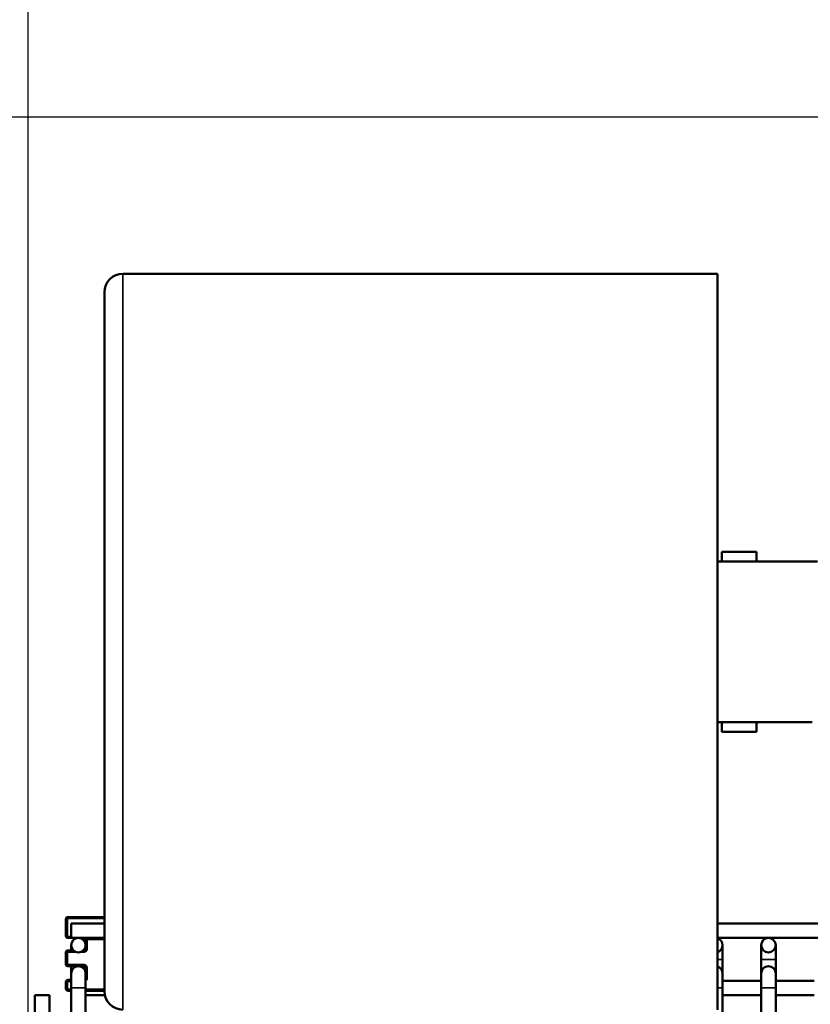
# Model space of a CAD drawing. Header units: inches. Extents: x 1 to 237, y 4 to 150.
# Tile 45 of 166: x 32 to 38, y 127 to 135. Entities that reach past the tile are written whole.
import ezdxf

# ---------------------------------------------------------------- set-up
doc = ezdxf.new("R2010")
doc.units = ezdxf.units.IN
doc.header["$LTSCALE"] = 7
doc.header["$MEASUREMENT"] = 0
for name, color, linetype, lineweight in [('Dimension (ANSI)', 7, 'Continuous', 25), ('Visible (ANSI)', 7, 'Continuous', 50), ('Visible Narrow (ANSI)', 7, 'Continuous', 35)]:
    doc.layers.add(name, color=color, linetype=linetype, lineweight=lineweight)
doc.styles.add('Dimension Text', font='tahoma.ttf')
doc.dimstyles.new('Dual Dimension', dxfattribs={"dimscale": 7, "dimtxt": 0.12, "dimasz": 0.098425, "dimexe": 0.125, "dimexo": 0.0625, "dimgap": 0.031496, "dimtad": 0, "dimtih": 1, "dimtoh": 1, "dimrnd": 1e-08, "dimzin": 4, "dimdsep": 46, "dimtxsty": 'Dimension Text', "dimcen": 0.09, "dimdle": 0.393701, "dimclrd": 256, "dimclre": 256, "dimclrt": 256, "dimadec": 0, "dimazin": 1, "dimtfac": 1, "dimtofl": 0, "dimtmove": 0, "dimatfit": 3, "dimfxl": 1, "dimtolj": 1, "dimtzin": 4, "dimlwd": -1, "dimlwe": -1, "dimarcsym": 0})

# ---------------------------------------------------------------- blocks, each defined once
blk = doc.blocks.new('*D8')
at = {"layer": 'Defpoints', "color": 0, "transparency": 16777216}
for p in [(25.3817, 133.9097), (45.8457, 133.9097), (38.3304, 57.2303)]:
    blk.add_point(p, dxfattribs=at)
at = {"layer": 'Dimension (ANSI)', "transparency": 16777216}
for p, q in [((45.4082, 133.9097), (24.5067, 133.9097)), ((25.3817, 133.2207), (25.3817, 97.4558)), ((25.3817, 57.9193), (25.3817, 93.6842)), ((37.8929, 57.2303), (24.5067, 57.2303))]:
    blk.add_line(p, q, dxfattribs=at)
for points in [[(25.2668, 133.2207), (25.4965, 133.2207), (25.3817, 133.9097)], [(25.2668, 57.9193), (25.4965, 57.9193), (25.3817, 57.2303)]]:
    blk.add_solid(points, dxfattribs=at)
at = {"layer": 'Dimension (ANSI)', "transparency": 16777216, "insert": (25.3817, 95.57), "char_height": 0.84, "attachment_point": 5, "style": 'Dimension Text'}
blk.add_mtext('\\A1;{\\H3.0x;(}\\S76.68^ 1947.7 mm;{\\H3.0x;)}', dxfattribs=at)
blk = doc.blocks.new('*D9')
at = {"layer": 'Defpoints', "color": 0, "transparency": 16777216}
for p in [(66.3071, 137.1022), (66.3071, 126.7502), (31.7642, 110.5335)]:
    blk.add_point(p, dxfattribs=at)
at = {"layer": 'Dimension (ANSI)', "transparency": 16777216}
for p, q in [((31.7642, 110.971), (31.7642, 137.9772)), ((66.3071, 127.1877), (66.3071, 137.9772)), ((32.4532, 137.1022), (45.1175, 137.1022)), ((65.6181, 137.1022), (52.9538, 137.1022))]:
    blk.add_line(p, q, dxfattribs=at)
for points in [[(32.4532, 137.217), (32.4532, 136.9874), (31.7642, 137.1022)], [(65.6181, 137.217), (65.6181, 136.9874), (66.3071, 137.1022)]]:
    blk.add_solid(points, dxfattribs=at)
at = {"layer": 'Dimension (ANSI)', "transparency": 16777216, "insert": (49.0356, 137.1022), "char_height": 0.84, "attachment_point": 5, "style": 'Dimension Text'}
blk.add_mtext('\\A1;{\\H3.0x;(}\\S34.54^ 877.4 mm;{\\H3.0x;)}', dxfattribs=at)

msp = doc.modelspace()

# ---------------------------------------------------------------- linework, layer by layer
at = {"layer": 'Visible (ANSI)'}
for p, q in [((37.3866, 132.6317), (32.5366, 132.6317)), ((37.3866, 132.6317), (37.3866, 126.6317)), ((32.3866, 126.7817), (32.3866, 132.4817)), ((37.4239, 130.3662), (37.4239, 130.2867)), ((37.7049, 130.3662), (37.4239, 130.3662)), ((37.7049, 130.3662), (37.7049, 130.2867)), ((38.2044, 130.2867), (37.3866, 130.2867)), ((38.1586, 128.9767), (37.3866, 128.9767)), ((37.4239, 128.9767), (37.4239, 128.8972)), ((37.7049, 128.9767), (37.7049, 128.8972)), ((37.7049, 128.8972), (37.4239, 128.8972)), ((32.0723, 127.3745), (32.0723, 127.2295)), ((32.3866, 127.387), (32.0848, 127.387)), ((32.1142, 127.217), (32.1142, 127.3351)), ((32.1142, 127.3351), (32.3866, 127.3351)), ((37.3866, 127.3351), (39.2942, 127.3351)), ((32.0848, 127.217), (32.1142, 127.217)), ((32.1142, 127.217), (32.3866, 127.217)), ((32.2323, 127.2045), (32.2323, 127.1579)), ((37.3866, 127.217), (39.2942, 127.217)), ((32.0723, 127.1015), (32.0723, 126.999)), ((32.1338, 127.114), (32.0848, 127.114)), ((32.1142, 127.1579), (32.1142, 127.114)), ((32.2198, 127.114), (32.2127, 127.114)), ((32.2323, 127.1579), (32.2323, 127.1265)), ((37.4291, 127.0398), (37.4291, 127.1579)), ((37.7441, 127.1579), (37.7441, 127.0398)), ((37.8622, 127.0398), (37.8622, 127.1579)), ((37.4291, 127.0398), (37.4291, 126.9274)), ((37.7441, 127.0398), (37.7441, 126.9274)), ((37.8622, 127.0398), (37.8622, 126.9274)), ((32.0848, 126.9865), (32.1732, 126.9865)), ((32.1142, 126.9865), (32.1142, 126.9274)), ((32.1142, 126.9274), (32.1142, 126.8093)), ((32.1732, 126.9865), (32.2198, 126.9865)), ((32.2323, 126.974), (32.2323, 126.9274)), ((32.2323, 126.8093), (32.2323, 126.9274)), ((37.4291, 126.8093), (37.4291, 126.9274)), ((37.7441, 126.9274), (37.7441, 126.8093)), ((37.8622, 126.8093), (37.8622, 126.9274)), ((32.0723, 126.862), (32.0723, 126.7985)), ((32.1142, 126.8745), (32.0848, 126.8745)), ((37.7441, 126.8683), (37.4291, 126.8683)), ((38.1772, 126.8683), (37.8622, 126.8683)), ((32.0848, 126.786), (32.1142, 126.786)), ((32.1142, 126.8093), (32.1142, 110.9272)), ((32.2323, 126.8093), (32.2323, 110.9272)), ((32.2323, 126.786), (32.3866, 126.786)), ((37.4291, 126.8093), (37.4291, 114.9053)), ((37.7441, 126.8093), (37.7441, 115.1937)), ((37.8622, 126.8093), (37.8622, 120.5611)), ((31.8189, 126.7502), (31.937, 126.7502)), ((31.8189, 126.7502), (31.8189, 110.9272)), ((31.937, 126.7502), (31.937, 110.9272)), ((32.3899, 126.7502), (32.2323, 126.7502)), ((37.7441, 126.7502), (37.4291, 126.7502)), ((38.1772, 126.7502), (37.8622, 126.7502))]:
    msp.add_line(p, q, dxfattribs=at)
for centre in [(32.1732, 127.1579), (37.8032, 127.1579)]:
    msp.add_circle(centre, 0.0591, dxfattribs=at)
for centre, radius, start, end in [((32.5366, 132.4817), 0.15, 90, 180), ((32.0848, 127.3745), 0.0125, 90, 180), ((32.0848, 127.2295), 0.0125, 180, 270), ((32.2198, 127.2045), 0.0125, 0, 90), ((37.3701, 127.1579), 0.0591, 286.21622, 73.78378), ((32.0848, 127.1015), 0.0125, 90, 180), ((32.2198, 127.1265), 0.0125, 270, 0), ((32.0848, 126.999), 0.0125, 180, 270), ((32.1732, 126.9274), 0.0591, 0, 180), ((32.2198, 126.974), 0.0125, 0, 90), ((37.3701, 126.9274), 0.0591, 0, 73.78378), ((37.8032, 126.9274), 0.0591, 0, 180), ((32.0848, 126.862), 0.0125, 90, 180), ((32.0848, 126.7985), 0.0125, 180, 270), ((32.5366, 126.7817), 0.15, 180, 270)]:
    msp.add_arc(centre, radius, start, end, dxfattribs=at)
at = {"layer": 'Visible Narrow (ANSI)'}
for p, q in [((32.5366, 126.6317), (32.5366, 132.6317)), ((32.0848, 127.3745), (32.0723, 127.3745)), ((32.0848, 127.387), (32.0848, 127.3745)), ((32.0848, 127.3745), (32.3866, 127.3745)), ((32.0848, 127.2295), (32.0848, 127.3745)), ((32.0723, 127.2295), (32.0848, 127.2295)), ((32.1142, 127.2295), (32.0848, 127.2295)), ((32.0848, 127.2295), (32.0848, 127.217)), ((32.2448, 127.2045), (32.2323, 127.2045)), ((32.2448, 127.217), (32.2448, 127.2045)), ((32.2448, 127.1265), (32.2448, 127.2045)), ((32.2448, 127.2045), (32.3866, 127.2045)), ((32.0848, 127.1015), (32.0723, 127.1015)), ((32.0848, 127.114), (32.0848, 127.1015)), ((32.0848, 127.1015), (32.1559, 127.1015)), ((32.0848, 126.999), (32.0848, 127.1015)), ((32.1906, 127.1015), (32.2198, 127.1015)), ((32.2198, 127.114), (32.2198, 127.1015)), ((32.2448, 127.1265), (32.2323, 127.1265)), ((37.4291, 127.0398), (37.3866, 127.0398)), ((37.8622, 127.0398), (37.7441, 127.0398)), ((32.0723, 126.999), (32.0848, 126.999)), ((32.2198, 126.999), (32.0848, 126.999)), ((32.0848, 126.999), (32.0848, 126.9865)), ((32.2198, 126.999), (32.2198, 126.9865)), ((32.2323, 126.974), (32.2448, 126.974)), ((32.2448, 126.887), (32.2448, 126.974)), ((32.0848, 126.862), (32.0723, 126.862)), ((32.0848, 126.8745), (32.0848, 126.862)), ((32.0848, 126.7985), (32.0848, 126.862)), ((32.0848, 126.862), (32.1142, 126.862)), ((32.2448, 126.887), (32.2323, 126.887)), ((32.0723, 126.7985), (32.0848, 126.7985)), ((32.0848, 126.7985), (32.0848, 126.786)), ((32.1142, 126.7985), (32.0848, 126.7985)), ((32.2323, 126.8093), (32.1142, 126.8093)), ((32.3866, 126.7985), (32.2323, 126.7985)), ((37.4291, 126.8093), (37.3866, 126.8093)), ((37.8622, 126.8093), (37.7441, 126.8093))]:
    msp.add_line(p, q, dxfattribs=at)
for centre, start, end in [((32.2198, 127.1265), 270, 0), ((32.2198, 126.974), 0, 90), ((32.2198, 126.887), 300, 0)]:
    msp.add_arc(centre, 0.025, start, end, dxfattribs=at)

# ---------------------------------------------------------------- dimensions: what is measured, and where the dimension line sits
at = {"layer": 'Dimension (ANSI)'}
dim = msp.add_linear_dim(base=(66.3071, 137.1022), p1=(31.7642, 110.5335), p2=(66.3071, 126.7502), text='{\\H3.0x;(}\\S<>^ 877.4 mm;{\\H3.0x;)}', dimstyle='Dual Dimension', override={"dimgap": 0.031496, "dimtih": 0, "dimtoh": 0, "dimdec": 2, "dimpost": '\\X', "dimtol": 0, "dimlim": 0, "dimtp": 0, "dimtm": 0, "dimtdec": 2, "dimatfit": 1}, dxfattribs=at)
dim.commit()
dim.dimension.update_dxf_attribs({"geometry": '*D9', "text_midpoint": (49.0356, 137.1022), "dimtype": 160})
dim = msp.add_linear_dim(base=(25.3817, 133.9097), p1=(38.3304, 57.2303), p2=(45.8457, 133.9097), angle=270, text='{\\H3.0x;(}\\S<>^ 1947.7 mm;{\\H3.0x;)}', dimstyle='Dual Dimension', override={"dimgap": 0.031496, "dimdec": 2, "dimpost": '\\X', "dimtol": 0, "dimlim": 0, "dimtp": 0, "dimtm": 0, "dimtdec": 2, "dimatfit": 1}, dxfattribs=at)
dim.commit()
dim.dimension.update_dxf_attribs({"geometry": '*D8', "text_midpoint": (25.3817, 95.57), "dimtype": 160})

doc.saveas('drawing.dxf')
